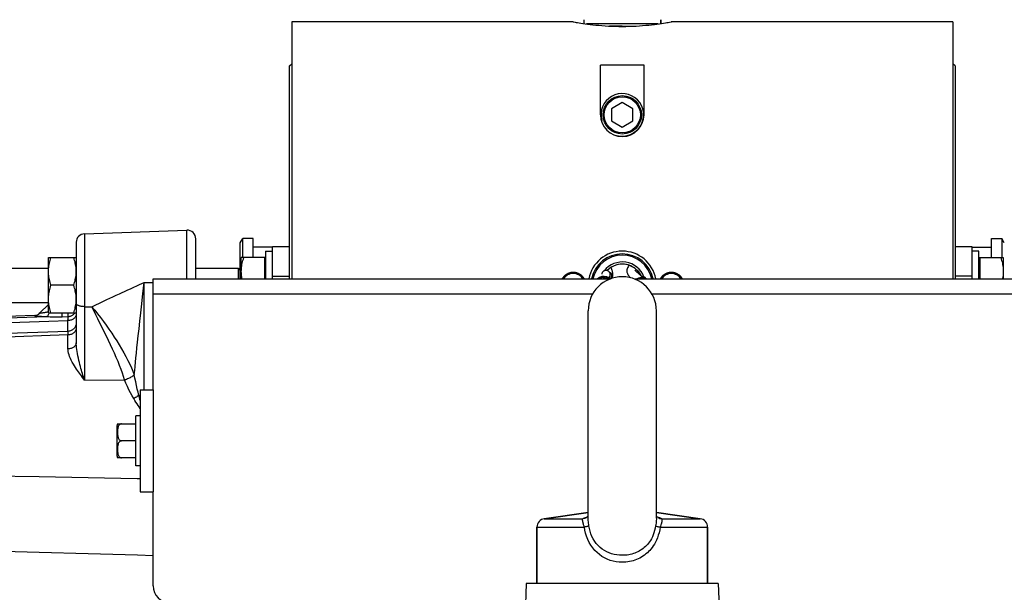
# Model space of a CAD drawing. Extents: x 0 to 594, y 0 to 420.
# Tile 17 of 93: x 121 to 155, y 254 to 274. Entities that reach past the tile are written whole.
import ezdxf

# ---------------------------------------------------------------- set-up
doc = ezdxf.new("R2010")
doc.units = 0
doc.header["$LTSCALE"] = 32.67
doc.layers.get('0').update_dxf_attribs({"linetype": 'CONTINUOUS'})
doc.layers.add('3_ALL_AXES', color=7, linetype='CONTINUOUS')
doc.layers.add('6_ALL_SURFACES', color=7, linetype='CONTINUOUS')

msp = doc.modelspace()

# ---------------------------------------------------------------- linework, layer by layer
at = {"color": 7, "linetype": 'CONTINUOUS'}
for p, q in [((143.072, 274.199), (143.072, 274.336)), ((140.678, 274.187), (140.465, 274.186)), ((140.865, 274.187), (140.678, 274.187)), ((141.085, 274.187), (140.865, 274.187)), ((141.33, 274.187), (141.085, 274.187)), ((141.722, 274.112), (141.268, 274.112)), ((141.985, 274.187), (141.722, 274.187)), ((141.722, 274.112), (142.176, 274.112)), ((142.238, 274.187), (141.985, 274.187)), ((142.472, 274.187), (142.238, 274.187)), ((142.676, 274.187), (142.472, 274.187)), ((142.979, 274.186), (142.676, 274.187)), ((130.022, 272.709), (130.097, 272.784)), ((130.022, 265.213), (130.022, 272.709)), ((140.957, 270.988), (140.957, 272.737)), ((142.487, 272.737), (140.957, 272.737)), ((142.487, 270.988), (142.487, 272.737)), ((153.422, 272.709), (153.347, 272.784)), ((153.422, 272.709), (153.422, 265.213)), ((141.722, 271.42), (141.347, 271.203)), ((141.347, 271.203), (141.347, 270.77)), ((142.097, 271.203), (141.722, 271.42)), ((142.097, 270.77), (142.097, 271.203)), ((141.347, 270.77), (141.722, 270.554)), ((141.722, 270.554), (142.097, 270.77)), ((122.811, 266.801), (126.411, 266.927)), ((126.722, 265.213), (126.722, 266.627)), ((128.289, 266.484), (128.376, 266.634)), ((128.376, 265.963), (128.376, 266.634)), ((155.068, 266.634), (155.068, 265.963)), ((155.154, 266.484), (155.068, 266.634)), ((122.522, 266.501), (122.522, 262.964)), ((128.289, 265.213), (128.289, 266.484)), ((130.022, 266.338), (129.422, 266.338)), ((154.022, 266.338), (153.422, 266.338)), ((129.152, 265.213), (129.152, 265.963)), ((129.182, 265.963), (129.152, 265.963)), ((129.182, 266.188), (129.182, 265.213)), ((129.182, 266.188), (129.422, 266.188)), ((154.262, 266.188), (154.022, 266.188)), ((154.262, 265.213), (154.262, 266.188)), ((154.262, 265.963), (154.292, 265.963)), ((154.292, 265.963), (154.292, 265.213)), ((119.289, 265.588), (121.547, 265.588)), ((126.722, 265.588), (128.214, 265.588)), ((128.214, 265.588), (128.214, 265.213)), ((128.214, 265.588), (128.289, 265.513)), ((141.272, 265.579), (141.272, 265.58)), ((141.333, 265.594), (141.321, 265.614)), ((142.172, 265.58), (142.172, 265.579)), ((141.36, 265.278), (141.36, 265.284)), ((141.36, 265.269), (141.36, 265.278)), ((141.36, 265.251), (141.36, 265.269)), ((141.36, 265.247), (141.36, 265.251)), ((141.36, 265.243), (141.36, 265.247)), ((141.372, 265.235), (141.375, 265.247)), ((119.289, 264.388), (121.547, 264.388)), ((121.247, 264.013), (121.547, 264.313)), ((121.047, 263.926), (119.511, 263.873)), ((138.98, 256.774), (140.522, 256.99)), ((144.464, 256.774), (142.922, 256.99)), ((140.447, 256.805), (140.447, 256.805)), ((140.447, 256.805), (140.447, 256.805)), ((140.522, 256.792), (140.522, 256.792)), ((142.922, 256.792), (142.922, 256.792)), ((142.996, 256.805), (142.996, 256.805)), ((138.722, 254.488), (138.722, 256.477)), ((144.722, 254.488), (144.722, 256.477))]:
    msp.add_line(p, q, dxfattribs=at)
at = {"color": 9, "linetype": 'CONTINUOUS'}
for p, q in [((126.411, 265.213), (126.411, 266.927)), ((122.811, 266.801), (122.811, 264.235)), ((129.422, 265.31), (130.022, 265.31)), ((154.022, 265.31), (153.422, 265.31)), ((124.747, 265.013), (124.906, 265.086)), ((124.906, 265.086), (125.222, 265.087)), ((124.906, 261.313), (124.906, 265.086)), ((125.222, 264.688), (140.684, 264.688)), ((142.76, 264.688), (158.222, 264.688)), ((122.811, 264.235), (122.811, 263.988)), ((122.811, 264.235), (123.068, 264.233)), ((124.789, 264.016), (124.825, 264.34)), ((119.511, 263.821), (121.477, 263.885)), ((121.047, 263.926), (121.045, 263.925)), ((121.358, 264.026), (121.386, 264.031)), ((121.386, 264.031), (121.419, 264.036)), ((122.026, 263.883), (122.233, 263.889)), ((122.232, 263.744), (122.233, 263.811)), ((122.233, 263.863), (122.233, 263.889)), ((122.233, 263.811), (122.233, 263.863)), ((122.811, 263.988), (122.811, 263.601)), ((124.758, 263.723), (124.789, 264.016)), ((122.232, 263.367), (122.232, 263.744)), ((122.811, 263.601), (122.81, 263.202)), ((124.729, 263.455), (124.758, 263.723)), ((122.232, 263.367), (119.511, 263.274)), ((122.232, 263.24), (119.511, 263.143)), ((122.232, 263.24), (122.233, 263.281)), ((122.232, 262.75), (122.232, 263.24)), ((122.233, 263.328), (122.233, 263.35)), ((122.233, 263.281), (122.233, 263.328)), ((122.81, 263.202), (122.81, 262.801)), ((124.68, 262.987), (124.703, 263.211)), ((124.703, 263.211), (124.729, 263.455)), ((122.81, 262.801), (122.81, 262.402)), ((124.639, 262.599), (124.658, 262.784)), ((124.658, 262.784), (124.68, 262.987)), ((124.607, 262.278), (124.622, 262.431)), ((124.622, 262.431), (124.639, 262.599)), ((122.81, 262.402), (122.811, 262.013)), ((124.579, 261.992), (124.593, 262.135)), ((124.593, 262.135), (124.607, 262.278)), ((122.811, 262.013), (122.811, 261.645)), ((122.811, 261.645), (124.223, 261.655)), ((124.772, 261.114), (124.725, 261.113)), ((125.222, 261.313), (125.222, 257.713)), ((138.98, 256.774), (140.329, 256.774)), ((140.433, 256.818), (140.459, 256.828)), ((142.981, 256.829), (143.007, 256.82)), ((143.114, 256.774), (144.464, 256.774)), ((138.722, 256.477), (140.388, 256.477)), ((140.388, 256.477), (140.379, 256.505)), ((143.055, 256.477), (144.722, 256.477))]:
    msp.add_line(p, q, dxfattribs=at)
at = {"color": 3, "linetype": 'CONTINUOUS'}
for p, q in [((129.422, 265.213), (129.422, 266.337)), ((154.022, 265.213), (154.022, 266.337)), ((125.222, 261.313), (125.222, 265.213)), ((125.222, 265.213), (141.306, 265.213)), ((142.137, 265.213), (158.222, 265.213)), ((124.772, 261.313), (124.772, 257.713)), ((124.772, 261.313), (125.222, 261.313)), ((124.772, 257.713), (125.222, 257.713)), ((125.222, 254.413), (125.222, 257.713))]:
    msp.add_line(p, q, dxfattribs=at)
at = {"color": 7, "linetype": 'CONTINUOUS'}
for points in [[(141.722, 274.187), (141.59, 274.187), (141.33, 274.187)], [(141.375, 265.247), (141.376, 265.253), (141.377, 265.26), (141.379, 265.267), (141.38, 265.275), (141.381, 265.283), (141.382, 265.291), (141.383, 265.299), (141.384, 265.308), (141.385, 265.317), (141.386, 265.327), (141.387, 265.337), (141.388, 265.347), (141.388, 265.358), (141.388, 265.369), (141.388, 265.38), (141.388, 265.392), (141.387, 265.404), (141.386, 265.416), (141.385, 265.429), (141.383, 265.443), (141.381, 265.457), (141.378, 265.472), (141.375, 265.487), (141.371, 265.503), (141.366, 265.52), (141.359, 265.537), (141.352, 265.555), (141.343, 265.574), (141.333, 265.594)], [(140.991, 265.268), (140.991, 265.263), (140.991, 265.253), (140.991, 265.244), (140.991, 265.236), (140.991, 265.228), (140.991, 265.221), (140.991, 265.213), (140.991, 265.213)], [(141.034, 265.462), (141.02, 265.443), (141.009, 265.423), (141.002, 265.401), (140.998, 265.379)], [(141.032, 265.275), (141.034, 265.273), (141.051, 265.257), (141.07, 265.243), (141.091, 265.233), (141.113, 265.226), (141.136, 265.222), (141.16, 265.222), (141.183, 265.225), (141.205, 265.232)], [(141.297, 265.356), (141.297, 265.378), (141.293, 265.401), (141.286, 265.423), (141.275, 265.443), (141.262, 265.462), (141.245, 265.478), (141.226, 265.491), (141.205, 265.502), (141.182, 265.509), (141.159, 265.512), (141.136, 265.512), (141.112, 265.509), (141.09, 265.502), (141.069, 265.491), (141.05, 265.478), (141.034, 265.462)], [(141.205, 265.232), (141.226, 265.243), (141.245, 265.256), (141.262, 265.272)], [(141.262, 265.272), (141.276, 265.291), (141.286, 265.311), (141.294, 265.333), (141.297, 265.356)], [(141.36, 265.305), (141.359, 265.308), (141.359, 265.312), (141.359, 265.316), (141.359, 265.32), (141.358, 265.324), (141.357, 265.328), (141.357, 265.332), (141.356, 265.337), (141.355, 265.343), (141.353, 265.349), (141.351, 265.356), (141.348, 265.365), (141.345, 265.374), (141.339, 265.386), (141.331, 265.399), (141.321, 265.414), (141.306, 265.429), (141.287, 265.443), (141.267, 265.454)], [(141.291, 265.231), (141.291, 265.231), (141.291, 265.23), (141.291, 265.229), (141.291, 265.23), (141.291, 265.232), (141.291, 265.235), (141.291, 265.238), (141.291, 265.243), (141.291, 265.249), (141.291, 265.255), (141.291, 265.263), (141.292, 265.272), (141.292, 265.283), (141.293, 265.295), (141.294, 265.308), (141.295, 265.323), (141.296, 265.341), (141.297, 265.356)], [(141.32, 265.217), (141.323, 265.225), (141.324, 265.229), (141.326, 265.232), (141.327, 265.235), (141.327, 265.237), (141.328, 265.238)], [(141.36, 265.284), (141.36, 265.288), (141.36, 265.291), (141.36, 265.295), (141.36, 265.298), (141.36, 265.301), (141.36, 265.305)], [(141.36, 265.24), (141.36, 265.239), (141.36, 265.24), (141.36, 265.24), (141.36, 265.241), (141.36, 265.242), (141.36, 265.243)], [(140.522, 256.869), (140.516, 256.861), (140.504, 256.847), (140.487, 256.832), (140.466, 256.816), (140.447, 256.805)], [(142.996, 256.805), (142.98, 256.814), (142.959, 256.83), (142.942, 256.845), (142.929, 256.859), (142.922, 256.869)]]:
    msp.add_lwpolyline(points, dxfattribs=at)
at = {"color": 2, "linetype": 'CONTINUOUS'}
for points in [[(139.997, 265.44), (139.986, 265.44), (139.974, 265.439), (139.963, 265.438), (139.952, 265.437), (139.941, 265.436), (139.929, 265.435), (139.918, 265.433), (139.907, 265.431), (139.896, 265.428), (139.885, 265.426), (139.874, 265.423), (139.864, 265.42), (139.853, 265.416), (139.842, 265.412), (139.832, 265.408), (139.821, 265.404), (139.811, 265.4), (139.801, 265.395), (139.791, 265.39), (139.781, 265.385), (139.771, 265.379), (139.762, 265.373), (139.752, 265.367), (139.743, 265.361), (139.734, 265.355), (139.725, 265.348), (139.716, 265.341), (139.707, 265.334), (139.699, 265.327), (139.69, 265.319), (139.682, 265.312), (139.674, 265.304), (139.667, 265.296), (139.659, 265.287), (139.652, 265.279), (139.645, 265.27), (139.638, 265.261), (139.631, 265.252), (139.625, 265.243), (139.619, 265.234), (139.613, 265.224), (139.607, 265.215), (139.606, 265.213)], [(140.388, 265.213), (140.387, 265.214), (140.381, 265.224), (140.375, 265.234), (140.369, 265.243), (140.362, 265.252), (140.356, 265.261), (140.349, 265.27), (140.342, 265.279), (140.335, 265.287), (140.327, 265.295), (140.319, 265.304), (140.312, 265.311), (140.304, 265.319), (140.295, 265.327), (140.287, 265.334), (140.278, 265.341), (140.269, 265.348), (140.26, 265.355), (140.251, 265.361), (140.242, 265.367), (140.232, 265.373), (140.223, 265.379), (140.213, 265.384), (140.203, 265.39), (140.193, 265.395), (140.183, 265.4), (140.173, 265.404), (140.162, 265.408), (140.152, 265.412), (140.141, 265.416), (140.13, 265.419), (140.12, 265.423), (140.109, 265.426), (140.098, 265.428), (140.087, 265.431), (140.076, 265.433), (140.065, 265.435), (140.053, 265.436), (140.042, 265.437), (140.031, 265.438), (140.02, 265.439), (140.008, 265.44), (139.997, 265.44)], [(143.447, 265.44), (143.436, 265.44), (143.424, 265.439), (143.413, 265.438), (143.402, 265.437), (143.391, 265.436), (143.379, 265.435), (143.368, 265.433), (143.357, 265.431), (143.346, 265.428), (143.335, 265.426), (143.324, 265.423), (143.314, 265.42), (143.303, 265.416), (143.292, 265.412), (143.282, 265.408), (143.271, 265.404), (143.261, 265.4), (143.251, 265.395), (143.241, 265.39), (143.231, 265.385), (143.221, 265.379), (143.212, 265.373), (143.202, 265.367), (143.193, 265.361), (143.184, 265.355), (143.175, 265.348), (143.166, 265.341), (143.157, 265.334), (143.149, 265.327), (143.14, 265.319), (143.132, 265.312), (143.124, 265.304), (143.117, 265.296), (143.109, 265.287), (143.102, 265.279), (143.095, 265.27), (143.088, 265.261), (143.081, 265.252), (143.075, 265.243), (143.069, 265.234), (143.063, 265.224), (143.057, 265.215), (143.056, 265.213)], [(143.838, 265.213), (143.837, 265.214), (143.831, 265.224), (143.825, 265.234), (143.819, 265.243), (143.812, 265.252), (143.806, 265.261), (143.799, 265.27), (143.792, 265.279), (143.785, 265.287), (143.777, 265.295), (143.769, 265.304), (143.762, 265.311), (143.754, 265.319), (143.745, 265.327), (143.737, 265.334), (143.728, 265.341), (143.719, 265.348), (143.71, 265.355), (143.701, 265.361), (143.692, 265.367), (143.682, 265.373), (143.673, 265.379), (143.663, 265.384), (143.653, 265.39), (143.643, 265.395), (143.633, 265.4), (143.623, 265.404), (143.612, 265.408), (143.602, 265.412), (143.591, 265.416), (143.58, 265.419), (143.57, 265.423), (143.559, 265.426), (143.548, 265.428), (143.537, 265.431), (143.526, 265.433), (143.515, 265.435), (143.503, 265.436), (143.492, 265.437), (143.481, 265.438), (143.47, 265.439), (143.458, 265.44), (143.447, 265.44)]]:
    msp.add_lwpolyline(points, dxfattribs=at)
at = {"color": 9, "linetype": 'CONTINUOUS'}
for points in [[(124.049, 264.691), (124.308, 264.811), (124.448, 264.875), (124.747, 265.013)], [(124.825, 264.34), (124.863, 264.696), (124.884, 264.887), (124.906, 265.086)], [(123.068, 264.233), (123.146, 264.27), (123.229, 264.309), (123.315, 264.35), (123.406, 264.392), (123.5, 264.437), (123.6, 264.483), (123.704, 264.532), (123.814, 264.582), (123.928, 264.635), (124.049, 264.691)], [(122.811, 264.235), (122.783, 264.236), (122.754, 264.238), (122.727, 264.241), (122.7, 264.246), (122.674, 264.251), (122.65, 264.257), (122.627, 264.265), (122.606, 264.273), (122.587, 264.282), (122.57, 264.291), (122.556, 264.302), (122.544, 264.313), (122.534, 264.324), (122.527, 264.336), (122.523, 264.347), (122.522, 264.359)], [(124.223, 261.655), (124.186, 261.774), (124.144, 261.899), (124.098, 262.03), (124.046, 262.165), (123.991, 262.304), (123.931, 262.447), (123.867, 262.594), (123.8, 262.743), (123.73, 262.894), (123.658, 263.047), (123.583, 263.201), (123.508, 263.355), (123.432, 263.508), (123.355, 263.66), (123.28, 263.809), (123.207, 263.954), (123.136, 264.096), (123.068, 264.233)], [(123.068, 264.233), (123.171, 264.11), (123.273, 263.983), (123.374, 263.853), (123.475, 263.719), (123.575, 263.583), (123.672, 263.445), (123.768, 263.307), (123.861, 263.167), (123.951, 263.028), (124.037, 262.889), (124.119, 262.75), (124.197, 262.613), (124.271, 262.478), (124.339, 262.345), (124.403, 262.214), (124.462, 262.086), (124.516, 261.962), (124.564, 261.842)], [(121.045, 263.925), (121.073, 263.927), (121.101, 263.932), (121.128, 263.94), (121.155, 263.95), (121.18, 263.962), (121.204, 263.977), (121.226, 263.994), (121.247, 264.013)], [(121.045, 263.925), (121.046, 263.924), (121.047, 263.924), (121.051, 263.923), (121.055, 263.921), (121.061, 263.92), (121.069, 263.919), (121.078, 263.918), (121.087, 263.916), (121.098, 263.915), (121.111, 263.913), (121.124, 263.911), (121.138, 263.91), (121.153, 263.908), (121.169, 263.907), (121.186, 263.905), (121.203, 263.903), (121.222, 263.902), (121.242, 263.9), (121.264, 263.898), (121.287, 263.896), (121.312, 263.894), (121.34, 263.893), (121.37, 263.891), (121.403, 263.889), (121.439, 263.887), (121.477, 263.885)], [(121.247, 264.013), (121.247, 264.012), (121.249, 264.012), (121.251, 264.012), (121.255, 264.012), (121.26, 264.013)], [(121.26, 264.013), (121.266, 264.013), (121.273, 264.014), (121.28, 264.015), (121.289, 264.016), (121.299, 264.017), (121.309, 264.019), (121.32, 264.02), (121.332, 264.022), (121.358, 264.026)], [(121.419, 264.036), (121.438, 264.039), (121.458, 264.043), (121.48, 264.047), (121.503, 264.051), (121.529, 264.056), (121.547, 264.06)], [(121.477, 263.885), (121.489, 263.89), (121.5, 263.898), (121.511, 263.907), (121.522, 263.918), (121.532, 263.932), (121.542, 263.947), (121.552, 263.964), (121.56, 263.982), (121.568, 264.002), (121.572, 264.013)], [(121.477, 263.885), (121.509, 263.884), (121.541, 263.884), (121.607, 263.882)], [(121.607, 263.882), (121.64, 263.881), (121.673, 263.881), (121.706, 263.88), (121.739, 263.88), (121.773, 263.88), (121.807, 263.88), (121.841, 263.88), (121.877, 263.88), (121.913, 263.88), (121.949, 263.881), (121.987, 263.882), (122.026, 263.883)], [(122.026, 263.883), (122.026, 263.892), (122.027, 263.903), (122.027, 263.917), (122.028, 263.932), (122.028, 263.95), (122.028, 263.97), (122.028, 263.991), (122.028, 264.013)], [(122.522, 263.974), (122.52, 263.952), (122.516, 263.93), (122.509, 263.909), (122.5, 263.888), (122.488, 263.868), (122.473, 263.849), (122.457, 263.831), (122.438, 263.814), (122.417, 263.799), (122.394, 263.786), (122.37, 263.774), (122.344, 263.764), (122.317, 263.756), (122.289, 263.75), (122.261, 263.746), (122.232, 263.744)], [(122.233, 263.889), (122.233, 263.898), (122.234, 263.909), (122.234, 263.923), (122.235, 263.938), (122.235, 263.956), (122.235, 263.976), (122.235, 263.997), (122.235, 264.013)], [(122.233, 263.889), (122.256, 263.89), (122.278, 263.894), (122.301, 263.899), (122.323, 263.905), (122.344, 263.913), (122.365, 263.923), (122.385, 263.934), (122.403, 263.947), (122.421, 263.961), (122.438, 263.976), (122.453, 263.993)], [(122.453, 263.993), (122.467, 264.01), (122.469, 264.013)], [(120.195, 263.681), (121.556, 263.723), (122.232, 263.744)], [(122.522, 263.666), (122.52, 263.638), (122.516, 263.609), (122.509, 263.581), (122.5, 263.554), (122.488, 263.528), (122.473, 263.503), (122.457, 263.48), (122.438, 263.458), (122.417, 263.439), (122.394, 263.421), (122.37, 263.406), (122.344, 263.393), (122.317, 263.383), (122.289, 263.375), (122.261, 263.37), (122.232, 263.367)], [(122.522, 263.488), (122.52, 263.464), (122.516, 263.441), (122.509, 263.417), (122.5, 263.395), (122.488, 263.373), (122.473, 263.353), (122.457, 263.333), (122.438, 263.315), (122.417, 263.299), (122.394, 263.284), (122.37, 263.272), (122.344, 263.261), (122.317, 263.252), (122.289, 263.246), (122.261, 263.242), (122.232, 263.24)], [(122.233, 263.35), (122.233, 263.358), (122.232, 263.364), (122.232, 263.367)], [(122.522, 262.964), (122.52, 262.943), (122.516, 262.923), (122.509, 262.903), (122.5, 262.884), (122.488, 262.865), (122.473, 262.848), (122.457, 262.831), (122.438, 262.816), (122.417, 262.801), (122.394, 262.789), (122.37, 262.778), (122.344, 262.769), (122.317, 262.761), (122.289, 262.756), (122.261, 262.752), (122.232, 262.75)], [(122.811, 261.645), (122.793, 261.708), (122.774, 261.769), (122.757, 261.828), (122.74, 261.885), (122.723, 261.943), (122.707, 262.003), (122.689, 262.064), (122.672, 262.129), (122.653, 262.198), (122.634, 262.27), (122.616, 262.346), (122.597, 262.425), (122.58, 262.505), (122.564, 262.585), (122.55, 262.66), (122.54, 262.732), (122.532, 262.797), (122.526, 262.857), (122.523, 262.913), (122.522, 262.964)], [(122.811, 261.645), (122.737, 261.748), (122.703, 261.796), (122.669, 261.843), (122.635, 261.89), (122.602, 261.938), (122.567, 261.988), (122.532, 262.04), (122.495, 262.096), (122.458, 262.155), (122.42, 262.217), (122.383, 262.281), (122.348, 262.348), (122.316, 262.415), (122.29, 262.48), (122.268, 262.541), (122.252, 262.599), (122.241, 262.653), (122.234, 262.703), (122.232, 262.75)], [(124.564, 261.842), (124.545, 261.823), (124.523, 261.805), (124.499, 261.787), (124.473, 261.769), (124.446, 261.752), (124.417, 261.735), (124.387, 261.719), (124.355, 261.704), (124.323, 261.69), (124.29, 261.677), (124.257, 261.665), (124.223, 261.655)], [(124.564, 261.842), (124.572, 261.918), (124.579, 261.992)], [(124.725, 261.113), (124.696, 261.221), (124.668, 261.336), (124.639, 261.46), (124.612, 261.587), (124.587, 261.714), (124.564, 261.842)], [(124.544, 261.002), (124.486, 261.099), (124.429, 261.203), (124.373, 261.313), (124.319, 261.427), (124.269, 261.541), (124.223, 261.655)], [(124.725, 261.113), (124.697, 261.094), (124.667, 261.074), (124.637, 261.055), (124.606, 261.037), (124.575, 261.019), (124.544, 261.002)], [(124.772, 260.936), (124.764, 260.964), (124.745, 261.037), (124.725, 261.113)], [(124.772, 260.649), (124.734, 260.706), (124.698, 260.76), (124.661, 260.818), (124.623, 260.877), (124.583, 260.939), (124.544, 261.002)], [(119.511, 258.284), (121.219, 258.253), (122.938, 258.221), (124.669, 258.189), (124.772, 258.187)], [(140.379, 256.505), (140.362, 256.56), (140.354, 256.586), (140.347, 256.611), (140.341, 256.634), (140.336, 256.656), (140.332, 256.677), (140.329, 256.696), (140.327, 256.713), (140.326, 256.728), (140.326, 256.741), (140.326, 256.753), (140.327, 256.762), (140.328, 256.769), (140.329, 256.774)], [(140.329, 256.774), (140.347, 256.782), (140.366, 256.791), (140.387, 256.8), (140.409, 256.809), (140.433, 256.818)], [(140.447, 256.805), (140.436, 256.799), (140.401, 256.786), (140.366, 256.778), (140.329, 256.774)], [(140.459, 256.828), (140.487, 256.837), (140.496, 256.84)], [(140.548, 256.524), (140.541, 256.573), (140.534, 256.621), (140.529, 256.667), (140.525, 256.711), (140.523, 256.753), (140.522, 256.792)], [(142.922, 256.792), (142.921, 256.753), (142.919, 256.711), (142.915, 256.667), (142.909, 256.621), (142.903, 256.573), (142.895, 256.524)], [(142.947, 256.84), (142.953, 256.838), (142.981, 256.829)], [(142.996, 256.805), (143.008, 256.799), (143.042, 256.786), (143.078, 256.778), (143.114, 256.774)], [(143.007, 256.82), (143.032, 256.81), (143.056, 256.801), (143.077, 256.792), (143.097, 256.783), (143.114, 256.774)], [(143.082, 256.56), (143.064, 256.505), (143.055, 256.477)], [(143.114, 256.774), (143.116, 256.769), (143.117, 256.762), (143.117, 256.753), (143.118, 256.741), (143.118, 256.728), (143.117, 256.713), (143.115, 256.696), (143.112, 256.677), (143.108, 256.656), (143.103, 256.634), (143.096, 256.611), (143.089, 256.586), (143.082, 256.56)], [(140.548, 256.524), (140.542, 256.52), (140.531, 256.515), (140.516, 256.51), (140.497, 256.504), (140.474, 256.497), (140.448, 256.491), (140.42, 256.484), (140.388, 256.477)], [(141.722, 255.24), (141.614, 255.244), (141.507, 255.257), (141.401, 255.278), (141.297, 255.308), (141.196, 255.346), (141.099, 255.392), (141.005, 255.447), (140.916, 255.509), (140.833, 255.58), (140.755, 255.658), (140.684, 255.743), (140.62, 255.836), (140.561, 255.936), (140.51, 256.042), (140.468, 256.153), (140.433, 256.265), (140.407, 256.372), (140.388, 256.477)], [(141.722, 255.485), (141.627, 255.488), (141.533, 255.498), (141.44, 255.516), (141.348, 255.54), (141.259, 255.571), (141.173, 255.609), (141.091, 255.654), (141.013, 255.705), (140.94, 255.764), (140.871, 255.828), (140.809, 255.899), (140.752, 255.976), (140.7, 256.061), (140.656, 256.151), (140.618, 256.245), (140.588, 256.34), (140.565, 256.433), (140.548, 256.524)], [(142.895, 256.524), (142.879, 256.437), (142.859, 256.354), (142.836, 256.276), (142.809, 256.202), (142.78, 256.133), (142.748, 256.069), (142.714, 256.011), (142.68, 255.959), (142.644, 255.911), (142.609, 255.868), (142.573, 255.829), (142.537, 255.793), (142.497, 255.758), (142.455, 255.724), (142.41, 255.691), (142.363, 255.66), (142.314, 255.632), (142.265, 255.607), (142.215, 255.584), (142.164, 255.563), (142.112, 255.545), (142.059, 255.529), (142.004, 255.516), (141.948, 255.504), (141.89, 255.495), (141.833, 255.489), (141.777, 255.486), (141.722, 255.485)], [(143.055, 256.477), (143.037, 256.376), (143.015, 256.281), (142.988, 256.189), (142.958, 256.102), (142.924, 256.021), (142.888, 255.946), (142.85, 255.877), (142.81, 255.815), (142.77, 255.758), (142.73, 255.706), (142.69, 255.659), (142.648, 255.616), (142.603, 255.573), (142.555, 255.532), (142.504, 255.492), (142.45, 255.454), (142.395, 255.42), (142.339, 255.389), (142.282, 255.361), (142.224, 255.336), (142.165, 255.314), (142.104, 255.295), (142.042, 255.278), (141.979, 255.264), (141.913, 255.253), (141.848, 255.246), (141.784, 255.241), (141.722, 255.24)], [(142.895, 256.524), (142.902, 256.52), (142.913, 256.515), (142.928, 256.51), (142.947, 256.504), (142.97, 256.497), (142.995, 256.491), (143.024, 256.484), (143.055, 256.477)], [(119.514, 255.648), (121.222, 255.598), (122.941, 255.547), (124.672, 255.496), (125.222, 255.48)]]:
    msp.add_lwpolyline(points, dxfattribs=at)
at = {"color": 7, "linetype": 'CONTINUOUS'}
msp.add_circle((141.722, 270.987), 0.675, dxfattribs=at)
at = {"color": 2, "linetype": 'CONTINUOUS'}
msp.add_arc((141.722, 270.987), 0.75, 255, 195, dxfattribs=at)
at = {"color": 7, "linetype": 'CONTINUOUS'}
for centre, radius, start, end in [((141.722, 270.989), 0.765, 180.1176, 359.8824), ((126.422, 266.627), 0.3, 0, 92), ((122.822, 266.501), 0.3, 92, 180), ((141.722, 264.99), 1.103, 11.6843, 168.3157), ((141.722, 264.99), 0.743, 25.1416, 135.8488), ((141.722, 264.988), 0.743, 120.3347, 122.67), ((141.722, 264.989), 0.743, 95.7973, 120.3347), ((141.722, 264.988), 0.743, 84.2027, 95.7973), ((141.722, 264.989), 0.743, 59.6653, 84.2027), ((141.722, 264.988), 0.743, 52.6948, 59.6653), ((121.036, 264.226), 0.3, 272, 314.6846), ((139.022, 256.477), 0.3, 98, 180), ((144.422, 256.477), 0.3, 0, 82)]:
    msp.add_arc(centre, radius, start, end, dxfattribs=at)
at = {"color": 9, "linetype": 'CONTINUOUS'}
for radius, start, end in [(1.058, 12.1635, 167.8056), (0.818, 21.1046, 141.4817), (0.818, 161.1732, 164.1776)]:
    msp.add_arc((141.722, 264.99), radius, start, end, dxfattribs=at)
at = {"color": 3, "linetype": 'CONTINUOUS'}
msp.add_arc((125.822, 254.413), 0.6, 180, 270, dxfattribs=at)
at = {"layer": '3_ALL_AXES', "color": 7, "linetype": 'CONTINUOUS'}
for p, q in [((130.097, 274.261), (130.097, 265.213)), ((139.997, 274.261), (130.097, 274.261)), ((139.997, 274.261), (140.001, 274.26)), ((140.001, 274.26), (140.066, 274.249)), ((140.372, 274.336), (140.372, 274.199)), ((143.072, 274.336), (143.072, 274.199)), ((143.443, 274.26), (143.447, 274.261)), ((153.347, 274.261), (143.446, 274.261)), ((153.347, 274.261), (153.347, 265.213)), ((128.739, 266.634), (128.376, 266.634)), ((128.739, 265.963), (128.739, 266.633)), ((154.704, 265.963), (154.704, 266.634)), ((154.704, 266.634), (155.068, 266.634)), ((129.422, 266.334), (128.739, 266.334)), ((154.022, 266.334), (154.704, 266.334)), ((121.547, 264.013), (121.547, 265.963)), ((121.547, 265.963), (122.522, 265.963)), ((128.327, 265.213), (128.327, 265.963)), ((129.152, 265.963), (128.327, 265.963)), ((154.292, 265.963), (155.117, 265.963)), ((155.117, 265.963), (155.117, 265.213)), ((142.011, 265.252), (142.01, 265.251)), ((142.445, 265.28), (142.555, 265.222)), ((142.569, 265.213), (142.555, 265.222)), ((122.435, 264.988), (121.634, 264.988)), ((122.514, 264.357), (122.518, 264.404)), ((121.547, 264.013), (122.522, 264.013)), ((140.522, 256.792), (140.522, 264.088)), ((142.922, 256.792), (142.922, 264.088)), ((124.772, 260.398), (124.622, 260.398)), ((124.622, 258.628), (124.622, 260.397)), ((123.962, 258.97), (123.962, 260.055)), ((123.973, 260.113), (124.622, 260.113)), ((124.622, 259.513), (124.112, 259.513)), ((124.622, 258.913), (123.973, 258.913)), ((124.772, 258.628), (124.622, 258.628)), ((140.522, 256.99), (138.98, 256.774)), ((142.922, 256.99), (144.464, 256.774)), ((138.722, 256.477), (138.722, 254.488)), ((144.722, 256.477), (144.722, 254.488)), ((138.347, 254.488), (138.243, 251.526)), ((145.097, 254.488), (138.347, 254.488)), ((145.097, 254.488), (145.2, 251.526))]:
    msp.add_line(p, q, dxfattribs=at)
for points in [[(140.066, 274.249), (140.105, 274.242), (140.152, 274.234), (140.207, 274.225), (140.27, 274.215), (140.34, 274.204)], [(140.34, 274.204), (140.418, 274.193), (140.502, 274.181), (140.593, 274.17), (140.689, 274.158), (140.791, 274.148), (140.897, 274.137), (141.008, 274.128), (141.122, 274.12), (141.238, 274.113), (141.357, 274.108), (141.478, 274.104), (141.6, 274.101), (141.722, 274.1)], [(143.026, 274.193), (143.104, 274.204), (143.174, 274.215), (143.237, 274.225), (143.292, 274.234), (143.339, 274.242), (143.378, 274.249), (143.443, 274.26)], [(141.722, 274.1), (141.844, 274.101), (141.965, 274.104), (142.086, 274.108), (142.205, 274.113), (142.322, 274.12), (142.436, 274.128), (142.546, 274.137), (142.653, 274.148), (142.754, 274.158), (142.851, 274.17), (142.941, 274.181), (143.026, 274.193)], [(121.547, 265.475), (121.548, 265.523), (121.55, 265.571), (121.555, 265.619), (121.561, 265.666), (121.569, 265.714), (121.579, 265.763), (121.59, 265.811), (121.603, 265.861), (121.618, 265.911), (121.634, 265.963)], [(122.518, 265.571), (122.514, 265.619), (122.508, 265.666), (122.5, 265.714), (122.49, 265.763), (122.479, 265.811), (122.466, 265.861), (122.451, 265.911), (122.435, 265.963)], [(128.327, 265.475), (128.328, 265.523), (128.33, 265.571), (128.335, 265.619), (128.341, 265.666), (128.349, 265.714), (128.359, 265.763), (128.37, 265.811), (128.383, 265.861), (128.398, 265.911), (128.414, 265.963)], [(155.03, 265.963), (155.046, 265.911), (155.061, 265.861), (155.074, 265.811), (155.085, 265.763), (155.095, 265.714), (155.103, 265.666), (155.109, 265.619), (155.113, 265.571), (155.116, 265.523), (155.117, 265.475)], [(122.522, 265.475), (122.521, 265.523), (122.518, 265.571)], [(121.634, 264.988), (121.618, 265.039), (121.603, 265.089), (121.59, 265.139), (121.579, 265.187), (121.569, 265.236), (121.561, 265.284), (121.555, 265.332), (121.55, 265.379), (121.548, 265.427), (121.547, 265.475)], [(122.435, 264.988), (122.451, 265.039), (122.466, 265.089), (122.479, 265.139), (122.49, 265.187), (122.5, 265.236), (122.508, 265.284), (122.514, 265.332), (122.518, 265.379), (122.521, 265.427), (122.522, 265.475)], [(128.354, 265.213), (128.349, 265.236), (128.341, 265.284), (128.335, 265.332), (128.33, 265.379), (128.328, 265.427), (128.327, 265.475)], [(141.297, 265.213), (141.256, 265.248), (141.176, 265.286), (141.089, 265.302), (141.002, 265.295), (140.919, 265.266), (140.846, 265.216), (140.844, 265.213)], [(140.881, 265.213), (140.929, 265.246), (141.006, 265.273), (141.088, 265.28), (141.169, 265.264), (141.243, 265.229), (141.263, 265.213)], [(142.555, 265.222), (142.545, 265.227), (142.461, 265.254), (142.373, 265.26), (142.287, 265.242), (142.228, 265.213)], [(142.278, 265.213), (142.295, 265.221), (142.375, 265.238), (142.457, 265.232), (142.518, 265.213)], [(155.117, 265.475), (155.116, 265.427), (155.113, 265.379), (155.109, 265.331), (155.103, 265.284), (155.095, 265.236), (155.09, 265.213)], [(121.547, 264.5), (121.548, 264.548), (121.55, 264.596), (121.555, 264.644), (121.561, 264.691), (121.569, 264.739), (121.579, 264.788), (121.59, 264.836), (121.603, 264.886), (121.618, 264.936), (121.634, 264.988)], [(122.522, 264.5), (122.521, 264.548), (122.518, 264.596), (122.514, 264.644), (122.508, 264.691), (122.5, 264.739), (122.49, 264.788), (122.479, 264.836), (122.466, 264.886), (122.451, 264.936), (122.435, 264.988)], [(121.634, 264.013), (121.618, 264.064), (121.603, 264.114), (121.59, 264.164), (121.579, 264.212), (121.569, 264.261), (121.561, 264.309), (121.555, 264.357), (121.55, 264.404), (121.548, 264.452), (121.547, 264.5)], [(122.435, 264.013), (122.451, 264.064), (122.466, 264.114), (122.479, 264.164), (122.49, 264.212), (122.5, 264.261), (122.508, 264.309), (122.514, 264.357)], [(122.518, 264.404), (122.521, 264.452), (122.522, 264.5)], [(124.112, 260.113), (124.091, 260.11), (124.072, 260.103), (124.054, 260.092), (124.038, 260.077), (124.024, 260.06), (124.012, 260.04), (124.002, 260.017), (123.994, 259.993), (123.987, 259.967), (123.982, 259.94), (123.978, 259.911), (123.975, 259.882), (123.974, 259.852), (123.973, 259.821), (123.973, 259.791), (123.974, 259.76), (123.977, 259.729), (123.98, 259.699), (123.984, 259.67), (123.991, 259.643), (123.999, 259.617), (124.008, 259.593), (124.02, 259.571), (124.035, 259.551), (124.052, 259.535), (124.07, 259.523), (124.09, 259.515), (124.112, 259.513)], [(124.112, 259.513), (124.092, 259.51), (124.073, 259.503), (124.055, 259.492), (124.038, 259.477), (124.024, 259.46), (124.012, 259.44), (124.002, 259.417), (123.994, 259.393), (123.987, 259.367), (123.982, 259.34), (123.978, 259.312), (123.976, 259.283), (123.974, 259.253), (123.973, 259.223), (123.973, 259.192), (123.974, 259.162), (123.976, 259.132), (123.98, 259.102), (123.984, 259.073), (123.99, 259.045), (123.998, 259.019), (124.008, 258.994), (124.02, 258.972), (124.034, 258.952), (124.051, 258.936), (124.07, 258.923), (124.09, 258.915), (124.112, 258.913)]]:
    msp.add_lwpolyline(points, dxfattribs=at)
msp.add_circle((141.722, 270.987), 0.637, dxfattribs=at)
for centre, radius, start, end in [((141.722, 264.99), 1.2, 10.7032, 169.2968), ((139.997, 264.99), 0.412, 32.7263, 147.2737), ((141.722, 264.088), 1.2, 0, 180), ((143.447, 264.99), 0.412, 32.7263, 147.2737), ((124.112, 260.055), 0.15, 157.3765, 180), ((124.112, 258.97), 0.15, 180, 202.6235)]:
    msp.add_arc(centre, radius, start, end, dxfattribs=at)
at = {"layer": '6_ALL_SURFACES', "color": 7, "linetype": 'CONTINUOUS'}
for p, q in [((142.407, 265.302), (142.383, 265.3)), ((142.53, 265.235), (142.528, 265.24)), ((142.55, 265.231), (142.537, 265.245)), ((142.555, 265.222), (142.55, 265.231))]:
    msp.add_line(p, q, dxfattribs=at)
for points in [[(141.979, 265.684), (141.974, 265.682), (141.946, 265.659), (141.923, 265.633), (141.903, 265.603), (141.889, 265.571), (141.88, 265.536), (141.878, 265.501), (141.88, 265.473)], [(141.88, 265.473), (141.883, 265.451), (141.892, 265.423), (141.902, 265.397), (141.915, 265.372), (141.928, 265.35), (141.943, 265.329), (141.959, 265.309), (141.975, 265.29), (141.992, 265.271), (142.01, 265.253), (142.013, 265.251)], [(142.332, 265.368), (142.298, 265.396), (142.282, 265.41), (142.266, 265.424), (142.252, 265.437), (142.238, 265.45), (142.225, 265.463), (142.213, 265.475), (142.202, 265.486), (142.193, 265.497), (142.185, 265.506), (142.179, 265.514), (142.176, 265.52), (142.175, 265.521)], [(142.234, 265.454), (142.255, 265.456), (142.279, 265.457), (142.295, 265.458)], [(142.387, 265.319), (142.382, 265.323), (142.366, 265.338), (142.349, 265.353), (142.332, 265.368)], [(142.452, 265.295), (142.43, 265.3), (142.407, 265.302)], [(142.537, 265.245), (142.525, 265.257), (142.514, 265.265), (142.503, 265.272), (142.494, 265.278), (142.485, 265.282), (142.476, 265.286), (142.468, 265.289), (142.459, 265.292), (142.452, 265.295)], [(142.528, 265.24), (142.513, 265.258), (142.495, 265.273), (142.475, 265.285), (142.452, 265.295)]]:
    msp.add_lwpolyline(points, dxfattribs=at)

doc.saveas('drawing.dxf')
